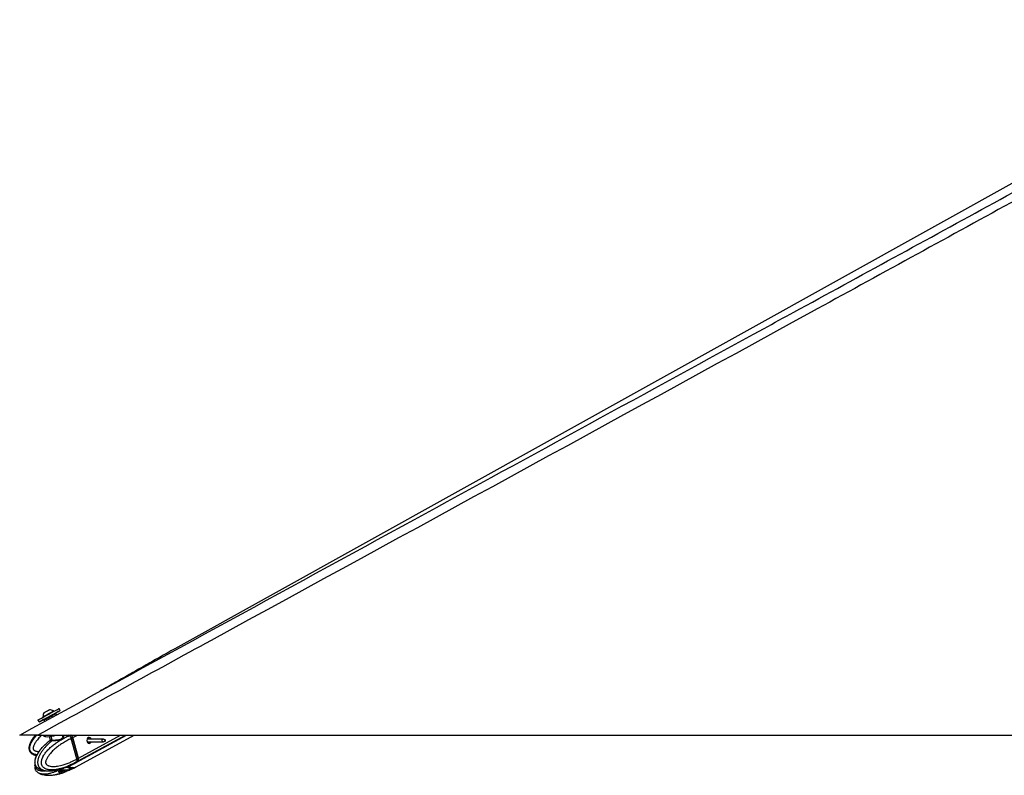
# Model space of a CAD drawing. Header units: millimetres. Extents: x 20 to 19889, y 40 to 15516.
# Tile 2 of 115: x 1621 to 3168, y 6549 to 7736. Entities that reach past the tile are written whole.
import ezdxf

# ---------------------------------------------------------------- set-up
doc = ezdxf.new("R2010")
doc.units = ezdxf.units.MM
doc.header["$LTSCALE"] = 2

msp = doc.modelspace()

# ---------------------------------------------------------------- linework, layer by layer
at = {"color": 7, "linetype": 'Continuous', "lineweight": 25}
for p, q in [((3622.8, 7725.2), (1864.81, 6747.85)), ((1684.67, 6650.93), (1682.99, 6654.01)), ((1649.96, 6636.06), (1651.63, 6632.98)), ((1657.77, 6641.16), (1658.12, 6640.51)), ((1660.55, 6633.95), (1659.4, 6636.06)), ((1659.8, 6637.42), (1663.31, 6639.33)), ((1672.98, 6644.58), (1676.49, 6646.49)), ((1674.81, 6649.59), (1674.46, 6650.24)), ((1677.85, 6646.09), (1678.98, 6644.01)), ((1649.96, 6612.47), (4189.86, 6612.47)), ((1658.41, 6612.47), (1658.64, 6611.63)), ((1667.7, 6609.98), (1669.13, 6604.73)), ((1689.02, 6611.64), (1688.79, 6612.47)), ((1699.06, 6611.54), (1699.2, 6611.59)), ((1704.23, 6608.07), (1702.15, 6606.93)), ((1702.15, 6606.93), (1702.15, 6606.93)), ((1710.91, 6574.9), (1702.15, 6606.93)), ((1712.98, 6576.03), (1704.23, 6608.07)), ((1713.14, 6576.19), (1704.38, 6608.23)), ((1713.55, 6576.34), (1704.79, 6608.38)), ((1710.08, 6569.31), (1789.04, 6612.47)), ((1710.11, 6562.64), (1800.83, 6612.47)), ((1752.29, 6606.07), (1727.25, 6606.07)), ((1755.57, 6604.87), (1752.71, 6605.99)), ((1727.25, 6601.71), (1752.29, 6601.71)), ((1752.71, 6601.79), (1755.57, 6602.92)), ((1710.91, 6574.89), (1712.98, 6576.03)), ((1710.91, 6574.9), (1710.91, 6574.89)), ((1692.36, 6561.04), (1690.39, 6560.31)), ((1699.42, 6564.02), (1695.32, 6562.35)), ((1698.1, 6557.67), (1702.55, 6559.98)), ((1700.22, 6564.29), (1707.44, 6567.87)), ((1700.23, 6557.59), (1707.48, 6561.19)), ((1700.39, 6564.32), (1700.35, 6564.3)), ((1704.79, 6561.21), (1702.55, 6559.98)), ((1707.44, 6567.86), (1709.6, 6569.05)), ((1707.47, 6561.19), (1709.63, 6562.37)), ((1710.47, 6570.37), (1710.34, 6570.29)), ((1712.45, 6571.45), (1710.47, 6570.37)), ((1687.42, 6557.32), (1683.32, 6555.64)), ((1684.15, 6555.98), (1684.78, 6555.58)), ((1684.78, 6555.58), (1693.26, 6557.2)), ((1687.5, 6557.34), (1687.23, 6557.38)), ((1699.42, 6557.29), (1695.32, 6555.61)), ((1699.8, 6557.45), (1699.42, 6557.29))]:
    msp.add_line(p, q, dxfattribs=at)
at = {"color": 8, "linetype": 'Continuous', "lineweight": 25}
for p, q in [((1672.1, 6604.59), (1670.53, 6610.34)), ((1699.2, 6611.59), (1700.8, 6612.47)), ((1704.79, 6608.38), (1712.27, 6612.47)), ((1712.98, 6571.74), (1787.49, 6612.47)), ((1713.55, 6576.34), (1779.65, 6612.47)), ((1728.43, 6607.92), (1728.97, 6608.22)), ((1682.54, 6554.89), (1682.68, 6554.33)), ((1684.54, 6552.63), (1683.7, 6555.8)), ((1686, 6555.81), (1686.87, 6552.62)), ((1692.36, 6554.31), (1691.66, 6556.89)), ((1694.79, 6557.49), (1695.32, 6555.61))]:
    msp.add_line(p, q, dxfattribs=at)
at = {"color": 7, "linetype": 'Continuous', "lineweight": 25, "flags": 128}
for points in [[(1649.96, 6636.06), (1649.97, 6636.06), (1650.43, 6636.32), (1651.5, 6636.9), (1653.14, 6637.8), (1655.3, 6638.98), (1657.89, 6640.39), (1660.81, 6641.97), (1663.94, 6643.68), (1667.18, 6645.44), (1670.38, 6647.18), (1673.44, 6648.84), (1676.23, 6650.35), (1678.64, 6651.66), (1680.59, 6652.71), (1681.99, 6653.47), (1682.8, 6653.91), (1682.99, 6654.01)], [(1659.93, 6637.47), (1658.4, 6636.64), (1655.98, 6635.33), (1654.04, 6634.28), (1652.63, 6633.52), (1651.82, 6633.08), (1651.64, 6632.99), (1652.1, 6633.24), (1653.17, 6633.83), (1654.81, 6634.73), (1656.97, 6635.9), (1659.56, 6637.31), (1662.48, 6638.9), (1665.61, 6640.61), (1668.85, 6642.36), (1672.05, 6644.1), (1675.11, 6645.76), (1677.9, 6647.28), (1680.31, 6648.59), (1682.26, 6649.64), (1683.66, 6650.4), (1684.47, 6650.83), (1684.65, 6650.93), (1684.2, 6650.67), (1683.13, 6650.09), (1681.48, 6649.19), (1679.32, 6648.01), (1676.73, 6646.6), (1676.38, 6646.41)], [(1659.68, 6647.6), (1659.88, 6647.71), (1660.67, 6648.14), (1661.94, 6648.83), (1663.51, 6649.69), (1665.13, 6650.57), (1666.55, 6651.34), (1667.56, 6651.89), (1668.01, 6652.13), (1668.02, 6652.13)], [(1657.77, 6641.16), (1657.92, 6641.25), (1658.65, 6641.65), (1659.94, 6642.35), (1661.68, 6643.3), (1663.75, 6644.43), (1666, 6645.65), (1668.26, 6646.88), (1670.35, 6648.02), (1672.14, 6648.98), (1673.47, 6649.71), (1674.26, 6650.13), (1674.46, 6650.24)], [(1658.64, 6611.63), (1658.65, 6611.59), (1659.28, 6610.79), (1660.57, 6610.22), (1662.49, 6609.89), (1664.95, 6609.81), (1667.87, 6610), (1671.14, 6610.44), (1674.62, 6611.11), (1678.18, 6612), (1679.93, 6612.5)], [(1704.21, 6608.29), (1704.28, 6608.28), (1704.33, 6608.27), (1704.37, 6608.25), (1704.38, 6608.23)], [(1729.05, 6608.37), (1727.93, 6607.37), (1727.17, 6605.83), (1726.88, 6604.01), (1727.11, 6602.16), (1727.82, 6600.58), (1728.9, 6599.5), (1730.19, 6599.09), (1731.5, 6599.42), (1732.62, 6600.42), (1733.3, 6601.71)], [(1752.71, 6601.79), (1752.26, 6601.71), (1751.67, 6601.9), (1751.18, 6602.38), (1750.86, 6603.1), (1750.75, 6603.94), (1750.88, 6604.77), (1751.23, 6605.47), (1751.74, 6605.92), (1752.33, 6606.07), (1752.71, 6605.99)], [(1755.64, 6602.95), (1755.87, 6603.16), (1756.03, 6603.48), (1756.09, 6603.87), (1756.04, 6604.26), (1755.89, 6604.59), (1755.67, 6604.82), (1755.39, 6604.9), (1755.12, 6604.84), (1754.88, 6604.62), (1754.72, 6604.3), (1754.66, 6603.91), (1754.71, 6603.53), (1754.86, 6603.19), (1755.09, 6602.97), (1755.36, 6602.88), (1755.64, 6602.95)], [(1713.14, 6576.19), (1713.14, 6576.18), (1713.13, 6576.15), (1713.1, 6576.11), (1713.05, 6576.07), (1712.98, 6576.03)], [(1709.83, 6569.18), (1711.4, 6570.18), (1712.98, 6571.74)]]:
    msp.add_lwpolyline(points, dxfattribs=at)
at = {"color": 8, "linetype": 'Continuous', "lineweight": 25, "flags": 128}
for points in [[(1699.06, 6611.54), (1697.85, 6612.37), (1697.29, 6612.72)], [(1704.38, 6608.23), (1704.38, 6608.22), (1704.38, 6608.19), (1704.35, 6608.15), (1704.3, 6608.11), (1704.23, 6608.07)]]:
    msp.add_lwpolyline(points, dxfattribs=at)
at = {"color": 7, "linetype": 'Continuous', "lineweight": 25}
for centre, radius, start, end in [((1668.39, 6641.51), 10.63, 55.18441, 91.98198), ((1668.39, 6641.51), 10.63, 145.06356, 181.86113), ((1670.93, 6604.23), 1.22, 314.82424, 17.27108), ((1696.32, 6606.06), 8.78, 15.28745, 46.91625), ((1730.23, 6605.48), 3.12, 10.94562, 112.24012), ((1708.65, 6574.6), 5.19, 326.5269, 19.49262), ((1704.78, 6573.91), 12.47, 237.59086, 295.30868), ((1690.08, 6549.91), 6.49, 90.75538, 110.81653)]:
    msp.add_arc(centre, radius, start, end, dxfattribs=at)
at = {"color": 8, "linetype": 'Continuous', "lineweight": 25}
for centre, radius, start, end in [((1702.98, 6575.42), 15.44, 239.97827, 268.40096), ((1702.68, 6570.08), 10.1, 269.24234, 298.33115), ((1702.71, 6576.46), 9.81, 298.84123, 321.04409)]:
    msp.add_arc(centre, radius, start, end, dxfattribs=at)
at = {"color": 7, "linetype": 'Continuous', "lineweight": 25}
for centre, major_axis, ratio, start_param, end_param in [((1668.62, 6641.08), (9.23, 5.01), 0.0146119, 3.1422355, 6.2838282), ((1668.15, 6641.96), (8.35, 4.54), 0.0162743, 3.1403985, 6.2856653), ((1668.15, 6641.96), (4.83, 2.63), 0.0162743, 3.1420832, 6.2839806), ((1700.05, 6608.1), (-2.84, 5.28), 0.648436, 4.3708778, 5.3334285), ((1700.45, 6608.32), (-2.55, 4.76), 0.6471977, 4.3713524, 5.3339031), ((1708.8, 6576.06), (-2.84, 5.28), 0.648436, 3.408327, 4.3708778), ((1699.24, 6581.48), (-10.33, 19.14), 0.6465662, 2.7973211, 3.1657166), ((1699.25, 6588.18), (-10.29, 19.16), 0.6475393, 3.1464175, 3.4086712)]:
    msp.add_ellipse(centre, major_axis=major_axis, ratio=ratio, start_param=start_param, end_param=end_param, dxfattribs=at)
at = {"color": 8, "linetype": 'Continuous', "lineweight": 25}
msp.add_ellipse((1699.24, 6581.48), major_axis=(-10.62, 18.98), ratio=0.6705683, start_param=2.3436916, end_param=2.7871428, dxfattribs=at)
at = {"color": 7, "linetype": 'Continuous', "lineweight": 25}
for points, knots in [([(3699.57, 7736), (3630.25, 7697.58), (3456.86, 7601.48), (3178.15, 7448.43), (2655.06, 7161.72), (2145.47, 6883.19), (1740.57, 6661.97), (1649.96, 6612.47)], [0, 0, 0, 0, 0.1020033, 0.2551145, 0.4082261, 0.8675761, 1, 1, 1, 1]), ([(1621.21, 6612.47), (1827.93, 6725.33), (2217.74, 6938.14), (2607.71, 7151.16), (2790.87, 7251.21)], [0, 0, 0, 0, 0.5303206, 1, 1, 1, 1]), ([(1864.81, 6747.85), (1860.77, 6745.6), (1852.64, 6741.07), (1840.64, 6734.33), (1828.7, 6727.58), (1816.81, 6720.83), (1804.95, 6714.09), (1793.11, 6707.35), (1781.28, 6700.6), (1769.43, 6693.86), (1758.05, 6687.39), (1750.64, 6683.2), (1747.17, 6681.24)], [0, 0, 0, 0, 0.0967613, 0.1945357, 0.2933215, 0.3931175, 0.4939234, 0.5957393, 0.6985661, 0.8024052, 0.9072587, 1, 1, 1, 1]), ([(1659.4, 6636.06), (1659.39, 6636.08), (1659.36, 6636.14), (1659.29, 6636.32), (1659.26, 6636.6), (1659.34, 6636.94), (1659.52, 6637.23), (1659.71, 6637.36), (1659.8, 6637.42)], [0, 0, 0, 0, 0.0321864, 0.1414464, 0.356114, 0.5707536, 0.7853765, 1, 1, 1, 1]), ([(1659.34, 6636.89), (1659.31, 6636.79), (1659.26, 6636.58), (1659.29, 6636.28), (1659.38, 6636.13), (1659.41, 6636.07)], [0, 0, 0, 0, 0.3694101, 0.782387, 1, 1, 1, 1]), ([(1676.49, 6646.49), (1676.6, 6646.54), (1676.81, 6646.63), (1677.15, 6646.62), (1677.47, 6646.5), (1677.69, 6646.32), (1677.81, 6646.17), (1677.84, 6646.11), (1677.85, 6646.09)], [0, 0, 0, 0, 0.21462352, 0.42924643, 0.64388596, 0.8585536, 0.96781356, 1, 1, 1, 1]), ([(1649.96, 6612.47), (1648.03, 6612.47), (1644.12, 6612.47), (1638.97, 6612.47), (1634.63, 6612.47), (1631.16, 6612.47), (1628.09, 6612.47), (1624.9, 6612.47), (1622.62, 6612.47), (1621.38, 6612.47), (1621.27, 6612.47), (1621.21, 6612.47)], [0, 0, 0, 0, 0.125074, 0.2528462, 0.338625, 0.426559, 0.5124713, 0.6014208, 0.7600165, 0.8786617, 1, 1, 1, 1]), ([(1646.07, 6612.47), (1645.43, 6611.72), (1644.15, 6610.21), (1642.36, 6607.86), (1640.69, 6605.44), (1639.16, 6602.92), (1638.03, 6600.72), (1637.25, 6598.89), (1636.65, 6597.27), (1636.11, 6595.36), (1635.75, 6593.17), (1635.71, 6590.93), (1636.04, 6588.91), (1636.69, 6587.15), (1637.53, 6585.71), (1638.6, 6584.42), (1639.74, 6583.42), (1641.04, 6582.53), (1642.49, 6581.76), (1644.31, 6581.04), (1646.02, 6580.52), (1647.17, 6580.3), (1647.61, 6580.22)], [0, 0, 0, 0, 0.0709195, 0.1422382, 0.2122653, 0.2825194, 0.3537991, 0.389694, 0.4256886, 0.4783777, 0.5317109, 0.584702, 0.6389475, 0.6782675, 0.7187334, 0.7580537, 0.7983618, 0.8273018, 0.8714306, 0.9161469, 0.9674891, 1, 1, 1, 1]), ([(1710.34, 6570.29), (1710.34, 6570.29), (1708.82, 6569.4), (1705.75, 6567.69), (1701.59, 6565.61), (1697.9, 6563.94), (1694.69, 6562.62), (1691.45, 6561.42), (1687.71, 6560.21), (1684.25, 6559.27), (1681.09, 6558.59), (1678.35, 6558.11), (1675.24, 6557.73), (1672.3, 6557.6), (1669.9, 6557.66), (1668.03, 6557.81), (1666.17, 6558.08), (1664.4, 6558.49), (1662.75, 6559.02), (1661.42, 6559.59), (1660.04, 6560.36), (1658.9, 6561.18), (1657.82, 6562.24), (1657.03, 6563.23), (1656.36, 6564.36), (1655.84, 6565.64), (1655.47, 6567.06), (1655.28, 6568.66), (1655.31, 6570.32), (1655.57, 6572.26), (1656.02, 6574.03), (1656.56, 6575.6), (1657.06, 6576.82), (1657.64, 6578.08), (1658.54, 6579.79), (1659.79, 6581.85), (1661.43, 6584.19), (1663.34, 6586.61), (1665.52, 6589.09), (1667.98, 6591.58), (1670.54, 6593.94), (1673.18, 6596.19), (1675.91, 6598.32), (1678.7, 6600.36), (1681.54, 6602.28), (1684.65, 6604.23), (1688.01, 6606.19), (1691.65, 6608.12), (1695.33, 6609.92), (1697.82, 6611.01), (1699.06, 6611.54), (1699.06, 6611.54)], [0, 0, 0, 0, 0.0000008, 0.042299, 0.0846619, 0.113207, 0.1417743, 0.1704145, 0.1990828, 0.2400849, 0.2606388, 0.2812106, 0.3109121, 0.3407066, 0.3567836, 0.372889, 0.389106, 0.4053766, 0.4193382, 0.4333787, 0.4417605, 0.4587233, 0.4673511, 0.4771632, 0.4871809, 0.4957769, 0.5059066, 0.5163896, 0.5271359, 0.5381454, 0.5546926, 0.5631377, 0.5716162, 0.5816048, 0.5916249, 0.611827, 0.6324383, 0.6531302, 0.6793218, 0.7055961, 0.7320587, 0.7585654, 0.7855607, 0.8125867, 0.8396948, 0.8668266, 0.9000365, 0.9332808, 0.9666242, 0.9999992, 1, 1, 1, 1]), ([(1702.15, 6606.93), (1699.77, 6605.8), (1694.99, 6603.54), (1688.58, 6599.75), (1682.85, 6595.86), (1678.64, 6592.58), (1675.36, 6589.71), (1672.94, 6587.42), (1670.59, 6584.97), (1668.58, 6582.63), (1666.9, 6580.45), (1665.52, 6578.45), (1664.23, 6576.31), (1663.21, 6574.28), (1662.48, 6572.38), (1662.1, 6570.98), (1661.93, 6569.83), (1661.9, 6569.08), (1661.97, 6568.43), (1662.1, 6567.92), (1662.31, 6567.42), (1662.61, 6566.94), (1663.18, 6566.24), (1664.06, 6565.5), (1665.24, 6564.81), (1666.48, 6564.27), (1668.37, 6563.66), (1670.97, 6563.18), (1674.23, 6562.99), (1677.46, 6563.12), (1681.07, 6563.53), (1685.11, 6564.29), (1690.14, 6565.61), (1695.72, 6567.51), (1701.33, 6569.89), (1706.4, 6572.36), (1709.4, 6574.05), (1710.91, 6574.9)], [0, 0, 0, 0, 0.0737382, 0.1477499, 0.2040902, 0.2606163, 0.2892634, 0.3179527, 0.346811, 0.3757532, 0.3953177, 0.4149389, 0.4348278, 0.4548835, 0.4678942, 0.4811204, 0.4871973, 0.4933926, 0.4974322, 0.5016088, 0.5050429, 0.5101356, 0.5153535, 0.5279137, 0.5408256, 0.5534139, 0.5660825, 0.5981467, 0.6305735, 0.6616784, 0.6928908, 0.7368231, 0.7808927, 0.8428379, 0.9050024, 0.9524643, 1, 1, 1, 1]), ([(1669.1, 6604.73), (1669.13, 6604.63), (1669.21, 6604.37), (1669.07, 6604.06), (1668.98, 6603.95), (1668.99, 6603.96), (1668.99, 6603.96)], [0, 0, 0, 0, 0.22017308, 0.53302977, 0.81821433, 1, 1, 1, 1]), ([(1669.19, 6604.74), (1669.17, 6604.73), (1669.02, 6604.59), (1669.74, 6604.62), (1670.96, 6604.59), (1671.91, 6604.59), (1672.1, 6604.59)], [0, 0, 0, 0, 0.04903754, 0.47757409, 0.89985887, 1, 1, 1, 1]), ([(1702.15, 6606.93), (1702.06, 6607.25), (1701.88, 6607.88), (1701.46, 6608.81), (1700.95, 6609.69), (1700.4, 6610.44), (1699.82, 6611.06), (1699.43, 6611.41), (1699.22, 6611.58), (1699.2, 6611.59)], [0, 0, 0, 0, 0.17271826, 0.35044783, 0.52316527, 0.70088705, 0.84208616, 0.98597111, 1, 1, 1, 1]), ([(1729.16, 6606.07), (1729.07, 6606.34), (1728.88, 6606.95), (1728.63, 6607.54), (1728.46, 6607.8), (1728.4, 6607.9)], [0, 0, 0, 0, 0.3267009, 0.7478659, 1, 1, 1, 1]), ([(1728.97, 6608.22), (1729.03, 6608.18), (1729.13, 6608.11), (1729.17, 6608), (1729.18, 6607.96)], [0, 0, 0, 0, 0.5888012, 1, 1, 1, 1]), ([(1729.18, 6607.96), (1729.27, 6607.71), (1729.44, 6607.23), (1729.67, 6606.45), (1729.78, 6606.07)], [0, 0, 0, 0, 0.52690302, 1, 1, 1, 1]), ([(1662.72, 6598.74), (1661.98, 6598.1), (1659.73, 6596.14), (1656.6, 6592.93), (1653.22, 6589.18), (1650.59, 6585.66), (1648.4, 6582.07), (1646.81, 6578.67), (1645.71, 6575.66), (1644.98, 6573.02), (1644.67, 6570.44), (1644.76, 6567.95), (1645.28, 6565.78), (1646.18, 6563.87), (1647.35, 6562.38), (1648.83, 6560.98), (1650.04, 6560.07), (1650.83, 6559.7), (1650.91, 6559.66)], [0, 0, 0, 0, 0.0705559, 0.2148217, 0.3199771, 0.4156213, 0.503299, 0.5858902, 0.6440494, 0.6939637, 0.743598, 0.7896215, 0.8330911, 0.8686393, 0.9086119, 0.9420302, 0.9941654, 1, 1, 1, 1]), ([(1650.92, 6559.68), (1650.89, 6559.69), (1650.59, 6559.83), (1650.04, 6560.2), (1649.25, 6560.76), (1648.48, 6561.43), (1647.71, 6562.24), (1646.96, 6563.23), (1646.32, 6564.36), (1645.8, 6565.64), (1645.43, 6567.06), (1645.23, 6568.66), (1645.23, 6570.32), (1645.37, 6571.84), (1645.61, 6573.21), (1645.88, 6574.41), (1646.21, 6575.6), (1646.77, 6577.28), (1647.62, 6579.39), (1648.83, 6581.85), (1650.18, 6584.19), (1652.36, 6587.56), (1655.56, 6591.66), (1659.76, 6596.17), (1662.7, 6598.77), (1664.13, 6600.03)], [0, 0, 0, 0, 0.0020226, 0.02431537, 0.04670129, 0.06946469, 0.09241157, 0.11850863, 0.14515242, 0.16801475, 0.19495662, 0.22283781, 0.2514194, 0.28070091, 0.30264883, 0.32474664, 0.3472077, 0.3697577, 0.42295429, 0.4766852, 0.53150456, 0.5865381, 0.7260281, 0.86688093, 1, 1, 1, 1]), ([(1669.23, 6603.95), (1667.57, 6602.8), (1665.8, 6601.56), (1664.14, 6600.04), (1664.03, 6599.94)], [0, 0, 0, 0, 0.9333471, 1, 1, 1, 1]), ([(1671.79, 6603.37), (1671.6, 6603.37), (1670.6, 6603.37), (1669.28, 6603.41), (1668.51, 6603.53), (1668.94, 6603.89), (1669.15, 6604.07)], [0, 0, 0, 0, 0.07292281, 0.38080696, 0.69512128, 1, 1, 1, 1]), ([(1728.64, 6599.79), (1728.75, 6599.83), (1729.2, 6600), (1729.75, 6600.67), (1729.9, 6601.37), (1729.97, 6601.71)], [0, 0, 0, 0, 0.1573787, 0.5908351, 1, 1, 1, 1]), ([(1730.66, 6601.71), (1730.66, 6601.61), (1730.68, 6601.1), (1730.24, 6600.29), (1729.67, 6599.59), (1729.21, 6599.44), (1729.1, 6599.4)], [0, 0, 0, 0, 0.10075087, 0.48169251, 0.87406573, 1, 1, 1, 1]), ([(1710.91, 6574.89), (1710.99, 6574.59), (1711.15, 6573.96), (1711.23, 6573.06), (1711.19, 6572.2), (1711.04, 6571.48), (1710.81, 6570.88), (1710.6, 6570.54), (1710.48, 6570.38), (1710.47, 6570.37)], [0, 0, 0, 0, 0.1727117, 0.3504341, 0.523145, 0.7008597, 0.8420721, 0.9859711, 1, 1, 1, 1]), ([(1645.16, 6566.64), (1645.12, 6566.49), (1644.85, 6565.5), (1644.68, 6563.62), (1644.75, 6561.14), (1645.28, 6558.97), (1646.18, 6557.06), (1647.35, 6555.58), (1648.83, 6554.17), (1650.02, 6553.28), (1650.79, 6552.92), (1650.85, 6552.89)], [0, 0, 0, 0, 0.0295236, 0.1877477, 0.3344528, 0.4729748, 0.5863517, 0.7136059, 0.8200836, 0.9862109, 1, 1, 1, 1]), ([(1651.12, 6559.56), (1651.61, 6559.31), (1652.79, 6558.71), (1655.01, 6557.83), (1658.13, 6556.92), (1661.09, 6556.32), (1663, 6556.23), (1663.52, 6556.21)], [0, 0, 0, 0, 0.12236681, 0.29349361, 0.53975289, 0.87471358, 1, 1, 1, 1]), ([(1667.42, 6555.97), (1669.32, 6556.04), (1672.88, 6556.16), (1677.64, 6556.88), (1681.41, 6557.66), (1684.36, 6558.41), (1687.23, 6559.22), (1689.2, 6559.9), (1690.39, 6560.31)], [0, 0, 0, 0, 0.2367816, 0.4422864, 0.6072986, 0.7258786, 0.8350183, 1, 1, 1, 1]), ([(1692.36, 6561.04), (1692.69, 6561.19), (1693.35, 6561.49), (1694.36, 6561.95), (1695, 6562.22), (1695.28, 6562.33), (1695.32, 6562.35)], [0, 0, 0, 0, 0.32091697, 0.64238538, 0.95037848, 1, 1, 1, 1]), ([(1699.42, 6564.02), (1699.64, 6564.11), (1700.08, 6564.29), (1700.39, 6564.38), (1700.38, 6564.35), (1700.38, 6564.34)], [0, 0, 0, 0, 0.39041279, 0.78005586, 1, 1, 1, 1]), ([(1651.07, 6552.79), (1651.56, 6552.54), (1652.72, 6551.94), (1654.92, 6551.07), (1658.02, 6550.14), (1662.25, 6549.36), (1665.43, 6549.26), (1667.23, 6549.2)], [0, 0, 0, 0, 0.0930433, 0.2235947, 0.4111939, 0.6660857, 1, 1, 1, 1]), ([(1667.22, 6549.2), (1669.15, 6549.26), (1672.75, 6549.37), (1677.54, 6550.11), (1681.3, 6550.88), (1684.2, 6551.62), (1686.76, 6552.34), (1688.45, 6552.92), (1689.37, 6553.24)], [0, 0, 0, 0, 0.2499027, 0.4654675, 0.6365256, 0.7566059, 0.8664957, 1, 1, 1, 1]), ([(1682.68, 6554.33), (1682.59, 6554.48), (1682.41, 6554.78), (1682.62, 6555.25), (1683.01, 6555.52), (1683.28, 6555.63), (1683.32, 6555.64)], [0, 0, 0, 0, 0.320917, 0.6423854, 0.9503785, 1, 1, 1, 1]), ([(1682.68, 6554.33), (1683.01, 6553.97), (1683.66, 6553.25), (1684.25, 6552.84), (1684.54, 6552.63)], [0, 0, 0, 0, 0.49672169, 1, 1, 1, 1]), ([(1683.32, 6555.19), (1683.32, 6555.18), (1683.31, 6555.11), (1683.25, 6555.08), (1683.17, 6555.11), (1683.07, 6555.21), (1683, 6555.3), (1682.95, 6555.41), (1682.94, 6555.42)], [0, 0, 0, 0, 0.0221155, 0.2988772, 0.5833427, 0.6886331, 0.9722709, 1, 1, 1, 1]), ([(1683.29, 6555.19), (1683.33, 6555.28), (1683.39, 6555.43), (1683.36, 6555.59), (1683.35, 6555.66)], [0, 0, 0, 0, 0.5771836, 1, 1, 1, 1]), ([(1685.41, 6552.47), (1685.17, 6552.48), (1684.79, 6552.5), (1684.61, 6552.59), (1684.54, 6552.63)], [0, 0, 0, 0, 0.6435756, 1, 1, 1, 1]), ([(1686.87, 6552.62), (1686.52, 6552.57), (1685.99, 6552.48), (1685.56, 6552.47), (1685.41, 6552.47)], [0, 0, 0, 0, 0.6435761, 1, 1, 1, 1]), ([(1692.36, 6554.31), (1691.48, 6553.95), (1689.71, 6553.23), (1687.82, 6552.83), (1686.87, 6552.62)], [0, 0, 0, 0, 0.4967217, 1, 1, 1, 1]), ([(1687.42, 6557.32), (1687.69, 6557.42), (1688.23, 6557.6), (1689.3, 6557.69), (1690.13, 6557.66), (1690.58, 6557.62), (1690.66, 6557.61)], [0, 0, 0, 0, 0.3050923, 0.6095832, 0.9298248, 1, 1, 1, 1]), ([(1690, 6556.39), (1690.02, 6556.27), (1690.06, 6556.03), (1689.97, 6555.67), (1689.76, 6555.38), (1689.46, 6555.16), (1689.16, 6555.08), (1688.86, 6555.07), (1688.54, 6555.13), (1688.19, 6555.32), (1687.91, 6555.61), (1687.82, 6555.85), (1687.78, 6555.97)], [0, 0, 0, 0, 0.1043681, 0.2087075, 0.3127248, 0.4190019, 0.5282372, 0.5686689, 0.6775865, 0.7865951, 0.8932335, 1, 1, 1, 1]), ([(1696.62, 6557.59), (1695.64, 6557.51), (1693.66, 6557.36), (1691.67, 6557.52), (1690.66, 6557.61)], [0, 0, 0, 0, 0.4969746, 1, 1, 1, 1]), ([(1695.32, 6555.61), (1695.06, 6555.51), (1694.55, 6555.3), (1693.6, 6554.87), (1692.86, 6554.53), (1692.46, 6554.35), (1692.36, 6554.31)], [0, 0, 0, 0, 0.2990505, 0.5979905, 0.9014906, 1, 1, 1, 1]), ([(1696.62, 6557.59), (1696.97, 6557.62), (1697.52, 6557.66), (1697.95, 6557.67), (1698.1, 6557.67)], [0, 0, 0, 0, 0.6351848, 1, 1, 1, 1]), ([(1698.1, 6557.67), (1698.34, 6557.66), (1698.72, 6557.65), (1698.89, 6557.6), (1698.96, 6557.58)], [0, 0, 0, 0, 0.6350635, 1, 1, 1, 1]), ([(1698.96, 6557.58), (1699.21, 6557.5), (1699.73, 6557.34), (1700.14, 6557.5), (1700.34, 6557.58)], [0, 0, 0, 0, 0.49697463, 1, 1, 1, 1])]:
    msp.add_open_spline(points, degree=3, knots=knots, dxfattribs=at)
at = {"color": 8, "linetype": 'Continuous', "lineweight": 25}
for points, knots in [([(2790.87, 7251.21), (2806.27, 7259.62), (2926.53, 7325.3), (3151.8, 7448.42), (3431.01, 7601.1), (3605.75, 7696.82), (3675.2, 7734.86)], [0, 0, 0, 0, 0.0522952, 0.4086281, 0.7649608, 1, 1, 1, 1]), ([(1648.19, 6581.45), (1647.58, 6581.55), (1646.55, 6581.73), (1644.7, 6582.23), (1643.06, 6582.84), (1641.46, 6583.71), (1640.26, 6584.54), (1639.19, 6585.55), (1638.29, 6586.73), (1637.59, 6588.06), (1637.12, 6589.61), (1636.92, 6591.26), (1636.98, 6593.23), (1637.32, 6595.06), (1637.81, 6596.7), (1638.28, 6598), (1638.86, 6599.34), (1639.78, 6601.19), (1641.1, 6603.43), (1642.89, 6606.03), (1645.03, 6608.74), (1646.88, 6610.9), (1648.13, 6612.16), (1648.44, 6612.47)], [0, 0, 0, 0, 0.0451668, 0.0766207, 0.1402763, 0.1726531, 0.2094746, 0.2470676, 0.279325, 0.3173386, 0.3566774, 0.3970045, 0.4383191, 0.5004151, 0.5321064, 0.5639233, 0.6014068, 0.6390087, 0.7148201, 0.7921672, 0.8698165, 0.9681043, 1, 1, 1, 1]), ([(1656.12, 6612.47), (1655.51, 6611.9), (1653.92, 6610.44), (1651.51, 6607.93), (1649.19, 6605.28), (1647.28, 6602.83), (1645.75, 6600.61), (1644.35, 6598.28), (1643.31, 6596.09), (1642.63, 6594.09), (1642.33, 6592.64), (1642.28, 6591.47), (1642.35, 6590.73), (1642.53, 6590.09), (1642.78, 6589.61), (1643.14, 6589.15), (1643.6, 6588.73), (1644.47, 6588.14), (1645.75, 6587.56), (1647.42, 6587.07), (1649.14, 6586.77), (1650.45, 6586.58), (1651.19, 6586.58), (1651.36, 6586.58)], [0, 0, 0, 0, 0.0680859, 0.17488, 0.2819847, 0.3543862, 0.426997, 0.5005989, 0.5748178, 0.6229657, 0.6719111, 0.6943996, 0.7173262, 0.7322752, 0.7477314, 0.7604396, 0.7792861, 0.7985954, 0.8450762, 0.8928586, 0.9394435, 0.9863255, 1, 1, 1, 1]), ([(1689.16, 6612.47), (1689.22, 6612.44), (1689.83, 6612.08), (1690.18, 6610.67), (1690.01, 6609.09), (1689.17, 6607.47), (1687.82, 6606.01), (1685.11, 6604.65), (1681.79, 6603.87), (1678.15, 6603.51), (1674.54, 6603.38), (1672.67, 6603.37), (1671.79, 6603.37)], [0, 0, 0, 0, 0.0110969, 0.1272, 0.2575799, 0.2923058, 0.4137565, 0.5327239, 0.6447162, 0.7636399, 0.8890203, 1, 1, 1, 1]), ([(1672.1, 6604.59), (1672.93, 6604.59), (1674.71, 6604.59), (1678.12, 6604.63), (1681.55, 6604.88), (1684.67, 6605.53), (1687.19, 6606.77), (1688.4, 6608.18), (1689.1, 6609.73), (1689.35, 6610.85), (1689, 6611.52), (1688.96, 6611.6)], [0, 0, 0, 0, 0.126981, 0.2697465, 0.4037486, 0.528263, 0.6592713, 0.7934641, 0.832147, 0.9787133, 1, 1, 1, 1]), ([(1671.79, 6603.37), (1670.73, 6602.48), (1668.48, 6600.59), (1665.15, 6597.46), (1662.37, 6594.58), (1660.2, 6592.12), (1658.61, 6590.2), (1657.07, 6588.18), (1655.6, 6586.09), (1654.2, 6583.9), (1652.9, 6581.6), (1651.91, 6579.57), (1651.19, 6577.85), (1650.63, 6576.31), (1650.08, 6574.5), (1649.63, 6572.37), (1649.39, 6570.16), (1649.44, 6568.1), (1649.73, 6566.28), (1650.19, 6564.74), (1650.83, 6563.33), (1651.53, 6562.19), (1652.37, 6561.14), (1653.31, 6560.18), (1654.52, 6559.23), (1655.85, 6558.41), (1657.3, 6557.72), (1658.8, 6557.16), (1660.5, 6556.69), (1662.4, 6556.31), (1664.48, 6556.07), (1666.16, 6555.97), (1667.15, 6555.98), (1667.43, 6555.99)], [0, 0, 0, 0, 0.065637, 0.138792, 0.2121141, 0.2491189, 0.2861624, 0.3233522, 0.3606078, 0.3971886, 0.433888, 0.4711232, 0.489874, 0.5086769, 0.5362007, 0.564061, 0.5917425, 0.6200794, 0.6406194, 0.661758, 0.6822982, 0.7033544, 0.7184721, 0.7415241, 0.7648831, 0.7917033, 0.8187373, 0.8462495, 0.8738658, 0.9107723, 0.9478007, 0.9851106, 1, 1, 1, 1]), ([(1646.25, 6563.91), (1646.25, 6563.89), (1646.19, 6563.61), (1646.16, 6563.03), (1646.15, 6562.29), (1646.22, 6561.64), (1646.35, 6561.13), (1646.56, 6560.63), (1646.84, 6560.15), (1647.37, 6559.46), (1648.18, 6558.72), (1649.25, 6558.02), (1650.37, 6557.49), (1652.07, 6556.88), (1654.41, 6556.41), (1657.32, 6556.24), (1659.48, 6556.31), (1660.65, 6556.46), (1660.88, 6556.5)], [0, 0, 0, 0, 0.00198923, 0.03421647, 0.06707145, 0.08849425, 0.11064372, 0.12885524, 0.15586328, 0.18353468, 0.25014415, 0.31861885, 0.3853775, 0.4525619, 0.62260564, 0.79457193, 0.95952772, 1, 1, 1, 1]), ([(1684.64, 6558.5), (1683.88, 6558.08), (1682.23, 6557.18), (1679.65, 6555.92), (1676.91, 6554.71), (1673.75, 6553.48), (1670.81, 6552.54), (1668.11, 6551.85), (1665.77, 6551.36), (1663.11, 6550.98), (1660.57, 6550.83), (1658.49, 6550.89), (1656.86, 6551.03), (1655.22, 6551.3), (1653.67, 6551.7), (1652.21, 6552.21), (1651.31, 6552.68), (1650.86, 6552.91)], [0, 0, 0, 0, 0.07101161, 0.15395564, 0.23711179, 0.32034935, 0.43939765, 0.49907548, 0.55880496, 0.64504242, 0.73154978, 0.77822898, 0.82499052, 0.872076, 0.91931717, 0.95985424, 1, 1, 1, 1]), ([(1667.23, 6549.21), (1667.72, 6549.21), (1668.92, 6549.21), (1670.84, 6549.34), (1672.99, 6549.56), (1675.14, 6549.88), (1677.93, 6550.4), (1681.37, 6551.21), (1684.06, 6552.05), (1685.41, 6552.47)], [0, 0, 0, 0, 0.0796915, 0.1967798, 0.3139968, 0.4315367, 0.549162, 0.7743778, 1, 1, 1, 1])]:
    msp.add_open_spline(points, degree=3, knots=knots, dxfattribs=at)

doc.saveas('drawing.dxf')
